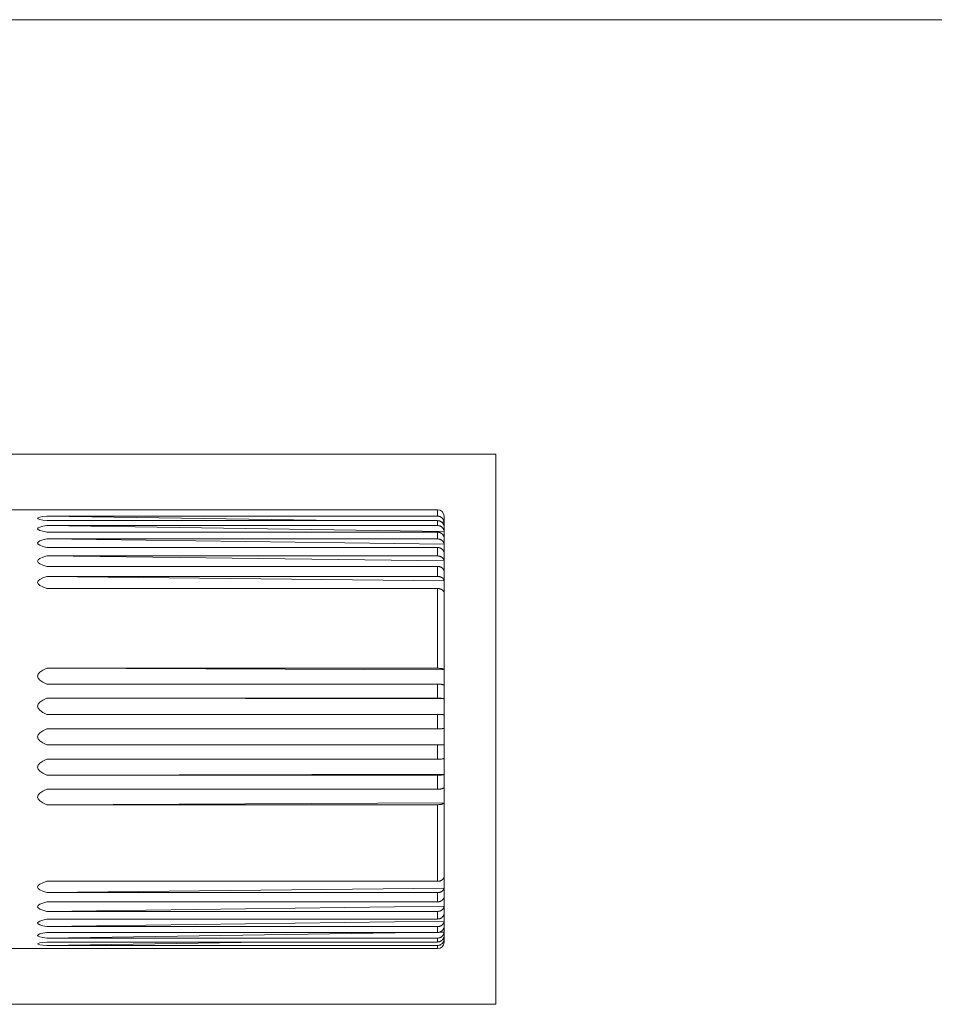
# Model space of a CAD drawing. Header units: millimetres. Extents: x 4 to 836, y 5 to 589.
# Tile 75 of 95: x 516 to 629, y 468 to 589. Entities that reach past the tile are written whole.
import ezdxf

# ---------------------------------------------------------------- set-up
doc = ezdxf.new("R2010")
doc.units = ezdxf.units.MM
doc.layers.add('1', color=7, linetype='Continuous', true_color=0xffffff)
doc.layers.add('256', color=7, linetype='Continuous', true_color=0xffffff)

msp = doc.modelspace()

# ---------------------------------------------------------------- linework, layer by layer
at = {"layer": '1', "color": 251, "linetype": 'Continuous', "lineweight": 18}
for p, q in [((574.912, 535.552), (453.895, 535.552)), ((574.912, 535.552), (574.912, 467.857)), ((453.895, 467.857), (574.912, 467.857))]:
    msp.add_line(p, q, dxfattribs=at)
at = {"layer": '1', "color": 27, "linetype": 'Continuous', "lineweight": 18}
for p, q in [((567.762, 528.704), (510.262, 528.704)), ((555.563, 527.365), (519.719, 527.916)), ((519.719, 527.916), (567.762, 527.916)), ((519.719, 527.365), (567.762, 527.365)), ((568.561, 527.165), (568.277, 527.169)), ((568.562, 527.904), (568.562, 526.889)), ((568.561, 526.046), (519.719, 526.76)), ((519.719, 526.76), (567.762, 526.76)), ((519.719, 525.946), (567.762, 525.946)), ((568.562, 526.889), (568.562, 525.639)), ((568.561, 524.453), (519.719, 525.116)), ((519.719, 525.116), (567.762, 525.116)), ((568.562, 525.639), (568.562, 523.923)), ((519.719, 524.056), (567.762, 524.056)), ((568.562, 523.923), (568.562, 521.775)), ((568.561, 522.417), (519.719, 523.016)), ((519.719, 523.016), (567.762, 523.016)), ((519.719, 521.731), (567.762, 521.731)), ((568.562, 521.775), (568.562, 519.236)), ((568.561, 519.979), (519.719, 520.502)), ((519.719, 520.502), (567.762, 520.502)), ((519.719, 519.015), (567.762, 519.015)), ((568.562, 519.236), (568.562, 508.043)), ((568.561, 509.013), (519.719, 509.202)), ((519.719, 509.202), (567.762, 509.202)), ((568.562, 508.043), (568.562, 504.443)), ((519.719, 507.261), (567.762, 507.261)), ((568.561, 505.438), (519.719, 505.519)), ((519.719, 505.519), (567.762, 505.519)), ((568.562, 504.443), (568.562, 500.79)), ((519.719, 503.53), (567.762, 503.53)), ((519.719, 501.762), (567.762, 501.762)), ((568.562, 500.79), (568.562, 497.155)), ((568.561, 499.791), (519.719, 499.763)), ((519.719, 499.763), (567.762, 499.763)), ((519.719, 498.004), (567.762, 498.004)), ((568.562, 497.155), (568.562, 493.608)), ((568.561, 496.17), (519.719, 496.034)), ((519.719, 496.034), (567.762, 496.034)), ((519.719, 494.318), (567.762, 494.318)), ((568.562, 493.608), (568.562, 482.858)), ((568.561, 492.657), (519.719, 492.416)), ((519.719, 492.416), (567.762, 492.416)), ((519.719, 482.99), (567.762, 482.99)), ((568.561, 482.163), (519.719, 481.601)), ((568.562, 482.858), (568.562, 480.508)), ((519.719, 481.601), (567.762, 481.601)), ((519.719, 480.464), (567.762, 480.464)), ((568.561, 479.92), (519.719, 479.288)), ((568.562, 480.508), (568.562, 478.571)), ((519.719, 479.288), (567.762, 479.288)), ((568.562, 478.571), (568.562, 477.084)), ((519.719, 478.351), (567.762, 478.351)), ((568.561, 478.102), (519.719, 477.412)), ((519.719, 477.412), (567.762, 477.412)), ((565.215, 476.692), (519.719, 476.008)), ((519.719, 476.692), (567.762, 476.692)), ((568.561, 476.742), (567.994, 476.734)), ((568.562, 477.084), (568.562, 476.077)), ((519.719, 476.008), (567.762, 476.008)), ((546.289, 475.52), (519.719, 475.105)), ((519.719, 475.52), (567.762, 475.52)), ((519.719, 475.105), (567.762, 475.105)), ((568.561, 475.869), (568.414, 475.867)), ((568.562, 475.504), (568.562, 476.077)), ((510.262, 474.704), (567.762, 474.704))]:
    msp.add_line(p, q, dxfattribs=at)
at = {"layer": '1', "color": 27, "linetype": 'Continuous', "lineweight": 13}
for p, q in [((567.762, 527.916), (567.762, 528.704)), ((567.762, 526.76), (567.762, 527.365)), ((567.762, 525.116), (567.762, 525.946)), ((567.762, 523.016), (567.762, 524.056)), ((567.762, 520.502), (567.762, 521.731)), ((567.762, 509.202), (567.762, 519.015)), ((567.762, 505.519), (567.762, 507.261)), ((567.762, 501.762), (567.762, 503.53)), ((567.762, 498.004), (567.762, 499.763)), ((567.762, 494.318), (567.762, 496.034)), ((567.762, 482.99), (567.762, 492.416)), ((567.762, 480.464), (567.762, 481.601)), ((567.762, 478.351), (567.762, 479.288)), ((567.762, 476.692), (567.762, 477.412)), ((567.762, 475.52), (567.762, 476.008)), ((567.762, 475.105), (567.762, 474.704))]:
    msp.add_line(p, q, dxfattribs=at)
at = {"layer": '1', "color": 27, "linetype": 'Continuous', "lineweight": 18}
for centre, start, end in [((567.762, 527.904), 0, 90), ((567.762, 475.504), 270, 0)]:
    msp.add_arc(centre, 0.8, start, end, dxfattribs=at)
for major_axis, ratio, start_param, end_param in [((1687.5, -25.955), 0.004409, 3.104615, 3.178706), ((1687.5, -24.667), 0.006506, 3.1046423, 3.1787333), ((1687.5, -22.899), 0.008477, 3.1046622, 3.1787532), ((1687.5, -20.685), 0.010283, 3.1046732, 3.1787642), ((1687.5, -18.069), 0.011889, 3.1046744, 3.1787655), ((1687.5, -6.533), 0.015524, 3.1046072, 3.1786983), ((1687.5, -2.823), 0.015912, 3.1045738, 3.1786648), ((1687.5, 0.943), 0.01599, 3.1045382, 3.1786292), ((1687.5, 4.69), 0.015757, 3.1045034, 3.1785944), ((1687.5, 8.345), 0.015217, 3.1044719, 3.1785629), ((1687.5, 19.425), 0.011113, 3.1044192, 3.1785102), ((1687.5, 21.845), 0.009403, 3.1044254, 3.1785164), ((1687.5, 23.841), 0.00751, 3.104441, 3.1785321), ((1687.5, 25.372), 0.005471, 3.1044649, 3.1785559), ((1687.5, 26.41), 0.003326, 3.1044951, 3.1785861)]:
    msp.add_ellipse((2206.062, 501.704), major_axis=major_axis, ratio=ratio, start_param=start_param, end_param=end_param, dxfattribs=at)
for points, knots in [([(568.561, 527.165), (568.56, 527.215), (568.554, 527.264), (568.537, 527.336), (568.531, 527.36), (568.515, 527.407), (568.506, 527.431), (568.475, 527.499), (568.45, 527.542), (568.406, 527.603), (568.39, 527.623), (568.357, 527.662), (568.339, 527.68), (568.284, 527.732), (568.244, 527.763), (568.179, 527.803), (568.157, 527.816), (568.111, 527.839), (568.065, 527.86), (568.016, 527.877), (567.967, 527.891), (567.942, 527.897), (567.865, 527.911), (567.814, 527.916), (567.762, 527.916)], [0, 0, 0, 0, 0.125, 0.125, 0.1875, 0.1875, 0.25, 0.25, 0.375, 0.375, 0.4375, 0.4375, 0.5, 0.5, 0.625, 0.625, 0.6875, 0.6875, 0.75, 0.8125, 0.8125, 0.875, 0.875, 1, 1, 1, 1]), ([(568.561, 526.614), (568.56, 526.664), (568.554, 526.713), (568.537, 526.785), (568.531, 526.809), (568.515, 526.856), (568.506, 526.88), (568.475, 526.948), (568.45, 526.991), (568.406, 527.052), (568.39, 527.072), (568.357, 527.11), (568.339, 527.128), (568.284, 527.18), (568.244, 527.211), (568.179, 527.252), (568.157, 527.265), (568.111, 527.288), (568.065, 527.309), (568.016, 527.325), (567.967, 527.34), (567.942, 527.346), (567.865, 527.36), (567.814, 527.365), (567.762, 527.365)], [0, 0, 0, 0, 0.125, 0.125, 0.1875, 0.1875, 0.25, 0.25, 0.375, 0.375, 0.4375, 0.4375, 0.5, 0.5, 0.625, 0.625, 0.6875, 0.6875, 0.75, 0.8125, 0.8125, 0.875, 0.875, 1, 1, 1, 1]), ([(568.561, 526.046), (568.56, 526.093), (568.554, 526.14), (568.537, 526.209), (568.531, 526.231), (568.515, 526.276), (568.506, 526.299), (568.475, 526.364), (568.45, 526.405), (568.406, 526.463), (568.39, 526.481), (568.357, 526.518), (568.339, 526.535), (568.284, 526.584), (568.244, 526.614), (568.179, 526.653), (568.157, 526.665), (568.111, 526.687), (568.065, 526.707), (568.016, 526.722), (567.967, 526.736), (567.942, 526.742), (567.865, 526.755), (567.814, 526.76), (567.762, 526.76)], [0, 0, 0, 0, 0.125, 0.125, 0.1875, 0.1875, 0.25, 0.25, 0.375, 0.375, 0.4375, 0.4375, 0.5, 0.5, 0.625, 0.625, 0.6875, 0.6875, 0.75, 0.8125, 0.8125, 0.875, 0.875, 1, 1, 1, 1]), ([(568.561, 525.233), (568.56, 525.28), (568.554, 525.327), (568.537, 525.395), (568.531, 525.418), (568.515, 525.463), (568.506, 525.485), (568.475, 525.55), (568.45, 525.591), (568.406, 525.649), (568.39, 525.668), (568.357, 525.704), (568.339, 525.722), (568.284, 525.771), (568.244, 525.8), (568.179, 525.839), (568.157, 525.851), (568.111, 525.873), (568.065, 525.893), (568.016, 525.909), (567.967, 525.922), (567.942, 525.928), (567.865, 525.942), (567.814, 525.946), (567.762, 525.946)], [0, 0, 0, 0, 0.125, 0.125, 0.1875, 0.1875, 0.25, 0.25, 0.375, 0.375, 0.4375, 0.4375, 0.5, 0.5, 0.625, 0.625, 0.6875, 0.6875, 0.75, 0.8125, 0.8125, 0.875, 0.875, 1, 1, 1, 1]), ([(568.561, 524.453), (568.56, 524.497), (568.554, 524.54), (568.537, 524.604), (568.531, 524.625), (568.515, 524.667), (568.506, 524.688), (568.475, 524.748), (568.45, 524.786), (568.406, 524.84), (568.39, 524.857), (568.357, 524.891), (568.339, 524.907), (568.284, 524.953), (568.244, 524.98), (568.179, 525.016), (568.157, 525.028), (568.111, 525.048), (568.065, 525.066), (568.016, 525.081), (567.967, 525.093), (567.942, 525.099), (567.865, 525.112), (567.814, 525.116), (567.762, 525.116)], [0, 0, 0, 0, 0.125, 0.125, 0.1875, 0.1875, 0.25, 0.25, 0.375, 0.375, 0.4375, 0.4375, 0.5, 0.5, 0.625, 0.625, 0.6875, 0.6875, 0.75, 0.8125, 0.8125, 0.875, 0.875, 1, 1, 1, 1]), ([(568.561, 523.393), (568.56, 523.437), (568.554, 523.481), (568.537, 523.544), (568.531, 523.565), (568.515, 523.607), (568.506, 523.628), (568.475, 523.688), (568.45, 523.726), (568.406, 523.78), (568.39, 523.798), (568.357, 523.831), (568.339, 523.847), (568.284, 523.893), (568.244, 523.92), (568.179, 523.957), (568.157, 523.968), (568.111, 523.988), (568.065, 524.007), (568.016, 524.021), (567.967, 524.034), (567.942, 524.039), (567.865, 524.052), (567.814, 524.056), (567.762, 524.056)], [0, 0, 0, 0, 0.125, 0.125, 0.1875, 0.1875, 0.25, 0.25, 0.375, 0.375, 0.4375, 0.4375, 0.5, 0.5, 0.625, 0.625, 0.6875, 0.6875, 0.75, 0.8125, 0.8125, 0.875, 0.875, 1, 1, 1, 1]), ([(568.561, 522.417), (568.56, 522.457), (568.554, 522.496), (568.537, 522.554), (568.531, 522.573), (568.515, 522.611), (568.506, 522.629), (568.475, 522.684), (568.45, 522.718), (568.406, 522.767), (568.39, 522.783), (568.357, 522.813), (568.339, 522.828), (568.284, 522.869), (568.244, 522.894), (568.179, 522.926), (568.157, 522.936), (568.111, 522.955), (568.065, 522.972), (568.016, 522.985), (567.967, 522.996), (567.942, 523.001), (567.865, 523.012), (567.814, 523.016), (567.762, 523.016)], [0, 0, 0, 0, 0.125, 0.125, 0.1875, 0.1875, 0.25, 0.25, 0.375, 0.375, 0.4375, 0.4375, 0.5, 0.5, 0.625, 0.625, 0.6875, 0.6875, 0.75, 0.8125, 0.8125, 0.875, 0.875, 1, 1, 1, 1]), ([(568.561, 521.132), (568.56, 521.172), (568.554, 521.211), (568.537, 521.268), (568.531, 521.287), (568.515, 521.325), (568.506, 521.344), (568.475, 521.398), (568.45, 521.433), (568.406, 521.481), (568.39, 521.497), (568.357, 521.528), (568.339, 521.542), (568.284, 521.583), (568.244, 521.608), (568.179, 521.641), (568.157, 521.651), (568.111, 521.669), (568.065, 521.686), (568.016, 521.699), (567.967, 521.71), (567.942, 521.715), (567.865, 521.727), (567.814, 521.731), (567.762, 521.731)], [0, 0, 0, 0, 0.125, 0.125, 0.1875, 0.1875, 0.25, 0.25, 0.375, 0.375, 0.4375, 0.4375, 0.5, 0.5, 0.625, 0.625, 0.6875, 0.6875, 0.75, 0.8125, 0.8125, 0.875, 0.875, 1, 1, 1, 1]), ([(568.561, 519.979), (568.56, 520.013), (568.554, 520.048), (568.537, 520.098), (568.531, 520.115), (568.515, 520.147), (568.506, 520.164), (568.475, 520.211), (568.45, 520.241), (568.406, 520.284), (568.39, 520.298), (568.357, 520.324), (568.339, 520.337), (568.284, 520.373), (568.244, 520.395), (568.179, 520.423), (568.157, 520.432), (568.111, 520.448), (568.065, 520.463), (568.016, 520.474), (567.967, 520.484), (567.942, 520.488), (567.865, 520.498), (567.814, 520.502), (567.762, 520.502)], [0, 0, 0, 0, 0.125, 0.125, 0.1875, 0.1875, 0.25, 0.25, 0.375, 0.375, 0.4375, 0.4375, 0.5, 0.5, 0.625, 0.625, 0.6875, 0.6875, 0.75, 0.8125, 0.8125, 0.875, 0.875, 1, 1, 1, 1]), ([(568.561, 518.492), (568.56, 518.527), (568.554, 518.561), (568.537, 518.612), (568.531, 518.628), (568.515, 518.661), (568.506, 518.678), (568.475, 518.725), (568.45, 518.755), (568.406, 518.798), (568.39, 518.811), (568.357, 518.838), (568.339, 518.851), (568.284, 518.887), (568.244, 518.908), (568.179, 518.937), (568.157, 518.946), (568.111, 518.962), (568.065, 518.976), (568.016, 518.988), (567.967, 518.998), (567.942, 519.002), (567.865, 519.012), (567.814, 519.015), (567.762, 519.015)], [0, 0, 0, 0, 0.125, 0.125, 0.1875, 0.1875, 0.25, 0.25, 0.375, 0.375, 0.4375, 0.4375, 0.5, 0.5, 0.625, 0.625, 0.6875, 0.6875, 0.75, 0.8125, 0.8125, 0.875, 0.875, 1, 1, 1, 1]), ([(568.561, 509.013), (568.561, 509.019), (568.559, 509.026), (568.553, 509.038), (568.548, 509.044), (568.532, 509.062), (568.516, 509.074), (568.485, 509.091), (568.473, 509.097), (568.448, 509.108), (568.435, 509.113), (568.391, 509.129), (568.358, 509.138), (568.302, 509.151), (568.283, 509.155), (568.242, 509.163), (568.201, 509.171), (568.157, 509.177), (568.111, 509.183), (568.088, 509.185), (568.015, 509.192), (567.966, 509.196), (567.891, 509.2), (567.865, 509.201), (567.814, 509.202), (567.787, 509.202), (567.762, 509.202)], [0, 0, 0, 0, 0.0625, 0.0625, 0.125, 0.125, 0.25, 0.25, 0.3125, 0.3125, 0.375, 0.375, 0.5, 0.5, 0.5625, 0.5625, 0.625, 0.6875, 0.6875, 0.75, 0.75, 0.875, 0.875, 0.9375, 0.9375, 1, 1, 1, 1]), ([(568.561, 507.072), (568.561, 507.079), (568.559, 507.085), (568.553, 507.097), (568.548, 507.104), (568.532, 507.122), (568.516, 507.134), (568.485, 507.151), (568.473, 507.156), (568.448, 507.167), (568.435, 507.173), (568.391, 507.188), (568.358, 507.198), (568.302, 507.211), (568.283, 507.215), (568.242, 507.223), (568.201, 507.23), (568.157, 507.236), (568.111, 507.242), (568.088, 507.245), (568.015, 507.252), (567.966, 507.255), (567.891, 507.259), (567.865, 507.26), (567.814, 507.261), (567.787, 507.261), (567.762, 507.261)], [0, 0, 0, 0, 0.0625, 0.0625, 0.125, 0.125, 0.25, 0.25, 0.3125, 0.3125, 0.375, 0.375, 0.5, 0.5, 0.5625, 0.5625, 0.625, 0.6875, 0.6875, 0.75, 0.75, 0.875, 0.875, 0.9375, 0.9375, 1, 1, 1, 1]), ([(568.561, 505.438), (568.56, 505.443), (568.554, 505.448), (568.537, 505.456), (568.531, 505.459), (568.515, 505.464), (568.506, 505.466), (568.475, 505.474), (568.45, 505.479), (568.406, 505.485), (568.39, 505.487), (568.357, 505.492), (568.339, 505.493), (568.284, 505.499), (568.244, 505.502), (568.179, 505.507), (568.157, 505.508), (568.111, 505.511), (568.065, 505.513), (568.016, 505.515), (567.967, 505.516), (567.942, 505.517), (567.865, 505.519), (567.814, 505.519), (567.762, 505.519)], [0, 0, 0, 0, 0.125, 0.125, 0.1875, 0.1875, 0.25, 0.25, 0.375, 0.375, 0.4375, 0.4375, 0.5, 0.5, 0.625, 0.625, 0.6875, 0.6875, 0.75, 0.8125, 0.8125, 0.875, 0.875, 1, 1, 1, 1]), ([(568.561, 503.448), (568.56, 503.454), (568.554, 503.459), (568.537, 503.467), (568.531, 503.47), (568.515, 503.475), (568.506, 503.477), (568.475, 503.485), (568.45, 503.49), (568.406, 503.496), (568.39, 503.498), (568.357, 503.502), (568.339, 503.504), (568.284, 503.51), (568.244, 503.513), (568.179, 503.518), (568.157, 503.519), (568.111, 503.522), (568.065, 503.524), (568.016, 503.526), (567.967, 503.527), (567.942, 503.528), (567.865, 503.53), (567.814, 503.53), (567.762, 503.53)], [0, 0, 0, 0, 0.125, 0.125, 0.1875, 0.1875, 0.25, 0.25, 0.375, 0.375, 0.4375, 0.4375, 0.5, 0.5, 0.625, 0.625, 0.6875, 0.6875, 0.75, 0.8125, 0.8125, 0.875, 0.875, 1, 1, 1, 1]), ([(568.561, 501.789), (568.56, 501.788), (568.554, 501.786), (568.537, 501.783), (568.531, 501.782), (568.515, 501.781), (568.506, 501.78), (568.475, 501.777), (568.45, 501.776), (568.406, 501.773), (568.39, 501.773), (568.357, 501.771), (568.339, 501.771), (568.284, 501.769), (568.244, 501.768), (568.179, 501.766), (568.157, 501.766), (568.111, 501.765), (568.065, 501.764), (568.016, 501.764), (567.967, 501.763), (567.942, 501.763), (567.865, 501.762), (567.814, 501.762), (567.762, 501.762)], [0, 0, 0, 0, 0.125, 0.125, 0.1875, 0.1875, 0.25, 0.25, 0.375, 0.375, 0.4375, 0.4375, 0.5, 0.5, 0.625, 0.625, 0.6875, 0.6875, 0.75, 0.8125, 0.8125, 0.875, 0.875, 1, 1, 1, 1]), ([(568.561, 499.791), (568.56, 499.789), (568.554, 499.787), (568.537, 499.784), (568.531, 499.784), (568.515, 499.782), (568.506, 499.781), (568.475, 499.778), (568.45, 499.777), (568.406, 499.775), (568.39, 499.774), (568.357, 499.773), (568.339, 499.772), (568.284, 499.77), (568.244, 499.769), (568.179, 499.767), (568.157, 499.767), (568.111, 499.766), (568.065, 499.765), (568.016, 499.765), (567.967, 499.764), (567.942, 499.764), (567.865, 499.763), (567.814, 499.763), (567.762, 499.763)], [0, 0, 0, 0, 0.125, 0.125, 0.1875, 0.1875, 0.25, 0.25, 0.375, 0.375, 0.4375, 0.4375, 0.5, 0.5, 0.625, 0.625, 0.6875, 0.6875, 0.75, 0.8125, 0.8125, 0.875, 0.875, 1, 1, 1, 1]), ([(568.561, 498.14), (568.56, 498.131), (568.554, 498.122), (568.537, 498.109), (568.531, 498.104), (568.515, 498.096), (568.506, 498.092), (568.475, 498.079), (568.45, 498.071), (568.406, 498.06), (568.39, 498.057), (568.357, 498.05), (568.339, 498.047), (568.284, 498.037), (568.244, 498.032), (568.179, 498.024), (568.157, 498.022), (568.111, 498.018), (568.065, 498.014), (568.016, 498.011), (567.967, 498.008), (567.942, 498.007), (567.865, 498.005), (567.814, 498.004), (567.762, 498.004)], [0, 0, 0, 0, 0.125, 0.125, 0.1875, 0.1875, 0.25, 0.25, 0.375, 0.375, 0.4375, 0.4375, 0.5, 0.5, 0.625, 0.625, 0.6875, 0.6875, 0.75, 0.8125, 0.8125, 0.875, 0.875, 1, 1, 1, 1]), ([(568.561, 496.17), (568.56, 496.161), (568.554, 496.152), (568.537, 496.139), (568.531, 496.135), (568.515, 496.126), (568.506, 496.122), (568.475, 496.11), (568.45, 496.102), (568.406, 496.091), (568.39, 496.087), (568.357, 496.08), (568.339, 496.077), (568.284, 496.068), (568.244, 496.062), (568.179, 496.055), (568.157, 496.052), (568.111, 496.048), (568.065, 496.044), (568.016, 496.041), (567.967, 496.039), (567.942, 496.038), (567.865, 496.035), (567.814, 496.034), (567.762, 496.034)], [0, 0, 0, 0, 0.125, 0.125, 0.1875, 0.1875, 0.25, 0.25, 0.375, 0.375, 0.4375, 0.4375, 0.5, 0.5, 0.625, 0.625, 0.6875, 0.6875, 0.75, 0.8125, 0.8125, 0.875, 0.875, 1, 1, 1, 1]), ([(568.561, 494.559), (568.56, 494.543), (568.554, 494.527), (568.537, 494.504), (568.531, 494.496), (568.515, 494.481), (568.506, 494.474), (568.475, 494.452), (568.45, 494.438), (568.406, 494.418), (568.39, 494.412), (568.357, 494.4), (568.339, 494.394), (568.284, 494.377), (568.244, 494.367), (568.179, 494.354), (568.157, 494.35), (568.111, 494.342), (568.065, 494.336), (568.016, 494.33), (567.967, 494.326), (567.942, 494.324), (567.865, 494.319), (567.814, 494.318), (567.762, 494.318)], [0, 0, 0, 0, 0.125, 0.125, 0.1875, 0.1875, 0.25, 0.25, 0.375, 0.375, 0.4375, 0.4375, 0.5, 0.5, 0.625, 0.625, 0.6875, 0.6875, 0.75, 0.8125, 0.8125, 0.875, 0.875, 1, 1, 1, 1]), ([(568.561, 492.657), (568.56, 492.641), (568.554, 492.625), (568.537, 492.602), (568.531, 492.594), (568.515, 492.579), (568.506, 492.572), (568.475, 492.55), (568.45, 492.536), (568.406, 492.516), (568.39, 492.51), (568.357, 492.497), (568.339, 492.492), (568.284, 492.475), (568.244, 492.465), (568.179, 492.452), (568.157, 492.448), (568.111, 492.44), (568.065, 492.434), (568.016, 492.428), (567.967, 492.424), (567.942, 492.422), (567.865, 492.417), (567.814, 492.416), (567.762, 492.416)], [0, 0, 0, 0, 0.125, 0.125, 0.1875, 0.1875, 0.25, 0.25, 0.375, 0.375, 0.4375, 0.4375, 0.5, 0.5, 0.625, 0.625, 0.6875, 0.6875, 0.75, 0.8125, 0.8125, 0.875, 0.875, 1, 1, 1, 1]), ([(568.561, 483.552), (568.56, 483.515), (568.554, 483.478), (568.537, 483.424), (568.531, 483.406), (568.515, 483.371), (568.506, 483.353), (568.475, 483.302), (568.45, 483.27), (568.406, 483.224), (568.39, 483.209), (568.357, 483.181), (568.339, 483.167), (568.284, 483.128), (568.244, 483.105), (568.179, 483.075), (568.157, 483.065), (568.111, 483.048), (568.065, 483.032), (568.016, 483.02), (567.967, 483.009), (567.942, 483.005), (567.865, 482.994), (567.814, 482.99), (567.762, 482.99)], [0, 0, 0, 0, 0.125, 0.125, 0.1875, 0.1875, 0.25, 0.25, 0.375, 0.375, 0.4375, 0.4375, 0.5, 0.5, 0.625, 0.625, 0.6875, 0.6875, 0.75, 0.8125, 0.8125, 0.875, 0.875, 1, 1, 1, 1]), ([(568.561, 482.163), (568.56, 482.126), (568.554, 482.089), (568.537, 482.035), (568.531, 482.017), (568.515, 481.982), (568.506, 481.964), (568.475, 481.913), (568.45, 481.881), (568.406, 481.835), (568.39, 481.82), (568.357, 481.791), (568.339, 481.778), (568.284, 481.739), (568.244, 481.716), (568.179, 481.685), (568.157, 481.676), (568.111, 481.658), (568.065, 481.643), (568.016, 481.63), (567.967, 481.62), (567.942, 481.615), (567.865, 481.604), (567.814, 481.601), (567.762, 481.601)], [0, 0, 0, 0, 0.125, 0.125, 0.1875, 0.1875, 0.25, 0.25, 0.375, 0.375, 0.4375, 0.4375, 0.5, 0.5, 0.625, 0.625, 0.6875, 0.6875, 0.75, 0.8125, 0.8125, 0.875, 0.875, 1, 1, 1, 1]), ([(568.561, 481.096), (568.56, 481.054), (568.554, 481.013), (568.537, 480.952), (568.531, 480.932), (568.515, 480.892), (568.506, 480.872), (568.475, 480.815), (568.45, 480.778), (568.406, 480.727), (568.39, 480.71), (568.357, 480.678), (568.339, 480.663), (568.284, 480.619), (568.244, 480.593), (568.179, 480.559), (568.157, 480.548), (568.111, 480.528), (568.065, 480.511), (568.016, 480.497), (567.967, 480.485), (567.942, 480.48), (567.865, 480.468), (567.814, 480.464), (567.762, 480.464)], [0, 0, 0, 0, 0.125, 0.125, 0.1875, 0.1875, 0.25, 0.25, 0.375, 0.375, 0.4375, 0.4375, 0.5, 0.5, 0.625, 0.625, 0.6875, 0.6875, 0.75, 0.8125, 0.8125, 0.875, 0.875, 1, 1, 1, 1]), ([(568.561, 479.92), (568.56, 479.878), (568.554, 479.837), (568.537, 479.776), (568.531, 479.756), (568.515, 479.716), (568.506, 479.696), (568.475, 479.639), (568.45, 479.603), (568.406, 479.551), (568.39, 479.535), (568.357, 479.502), (568.339, 479.487), (568.284, 479.444), (568.244, 479.417), (568.179, 479.383), (568.157, 479.372), (568.111, 479.353), (568.065, 479.335), (568.016, 479.321), (567.967, 479.309), (567.942, 479.304), (567.865, 479.292), (567.814, 479.288), (567.762, 479.288)], [0, 0, 0, 0, 0.125, 0.125, 0.1875, 0.1875, 0.25, 0.25, 0.375, 0.375, 0.4375, 0.4375, 0.5, 0.5, 0.625, 0.625, 0.6875, 0.6875, 0.75, 0.8125, 0.8125, 0.875, 0.875, 1, 1, 1, 1]), ([(568.561, 479.041), (568.56, 478.995), (568.554, 478.95), (568.537, 478.883), (568.531, 478.861), (568.515, 478.818), (568.506, 478.796), (568.475, 478.734), (568.45, 478.694), (568.406, 478.638), (568.39, 478.62), (568.357, 478.585), (568.339, 478.568), (568.284, 478.52), (568.244, 478.492), (568.179, 478.454), (568.157, 478.442), (568.111, 478.421), (568.065, 478.402), (568.016, 478.387), (567.967, 478.374), (567.942, 478.368), (567.865, 478.355), (567.814, 478.351), (567.762, 478.351)], [0, 0, 0, 0, 0.125, 0.125, 0.1875, 0.1875, 0.25, 0.25, 0.375, 0.375, 0.4375, 0.4375, 0.5, 0.5, 0.625, 0.625, 0.6875, 0.6875, 0.75, 0.8125, 0.8125, 0.875, 0.875, 1, 1, 1, 1]), ([(568.561, 478.102), (568.56, 478.056), (568.554, 478.011), (568.537, 477.944), (568.531, 477.922), (568.515, 477.879), (568.506, 477.857), (568.475, 477.795), (568.45, 477.755), (568.406, 477.699), (568.39, 477.681), (568.357, 477.646), (568.339, 477.629), (568.284, 477.581), (568.244, 477.553), (568.179, 477.515), (568.157, 477.503), (568.111, 477.482), (568.065, 477.463), (568.016, 477.448), (567.967, 477.435), (567.942, 477.429), (567.865, 477.416), (567.814, 477.412), (567.762, 477.412)], [0, 0, 0, 0, 0.125, 0.125, 0.1875, 0.1875, 0.25, 0.25, 0.375, 0.375, 0.4375, 0.4375, 0.5, 0.5, 0.625, 0.625, 0.6875, 0.6875, 0.75, 0.8125, 0.8125, 0.875, 0.875, 1, 1, 1, 1]), ([(568.561, 477.426), (568.56, 477.378), (568.554, 477.33), (568.537, 477.259), (568.531, 477.236), (568.515, 477.189), (568.506, 477.166), (568.475, 477.1), (568.45, 477.058), (568.406, 476.998), (568.39, 476.978), (568.357, 476.941), (568.339, 476.923), (568.284, 476.873), (568.244, 476.842), (568.179, 476.802), (568.157, 476.79), (568.111, 476.767), (568.065, 476.747), (568.016, 476.731), (567.967, 476.717), (567.942, 476.711), (567.865, 476.697), (567.814, 476.692), (567.762, 476.692)], [0, 0, 0, 0, 0.125, 0.125, 0.1875, 0.1875, 0.25, 0.25, 0.375, 0.375, 0.4375, 0.4375, 0.5, 0.5, 0.625, 0.625, 0.6875, 0.6875, 0.75, 0.8125, 0.8125, 0.875, 0.875, 1, 1, 1, 1]), ([(568.561, 476.742), (568.56, 476.694), (568.554, 476.646), (568.537, 476.575), (568.531, 476.552), (568.515, 476.505), (568.506, 476.482), (568.475, 476.416), (568.45, 476.374), (568.406, 476.314), (568.39, 476.294), (568.357, 476.257), (568.339, 476.239), (568.284, 476.189), (568.244, 476.158), (568.179, 476.118), (568.157, 476.106), (568.111, 476.083), (568.065, 476.063), (568.016, 476.047), (567.967, 476.033), (567.942, 476.027), (567.865, 476.013), (567.814, 476.008), (567.762, 476.008)], [0, 0, 0, 0, 0.125, 0.125, 0.1875, 0.1875, 0.25, 0.25, 0.375, 0.375, 0.4375, 0.4375, 0.5, 0.5, 0.625, 0.625, 0.6875, 0.6875, 0.75, 0.8125, 0.8125, 0.875, 0.875, 1, 1, 1, 1]), ([(568.561, 476.285), (568.56, 476.234), (568.554, 476.184), (568.537, 476.11), (568.531, 476.086), (568.515, 476.038), (568.506, 476.014), (568.475, 475.945), (568.45, 475.901), (568.406, 475.839), (568.39, 475.818), (568.357, 475.78), (568.339, 475.761), (568.284, 475.708), (568.244, 475.677), (568.179, 475.635), (568.157, 475.622), (568.111, 475.599), (568.065, 475.577), (568.016, 475.561), (567.967, 475.546), (567.942, 475.54), (567.865, 475.525), (567.814, 475.52), (567.762, 475.52)], [0, 0, 0, 0, 0.125, 0.125, 0.1875, 0.1875, 0.25, 0.25, 0.375, 0.375, 0.4375, 0.4375, 0.5, 0.5, 0.625, 0.625, 0.6875, 0.6875, 0.75, 0.8125, 0.8125, 0.875, 0.875, 1, 1, 1, 1]), ([(568.561, 475.869), (568.56, 475.818), (568.554, 475.768), (568.537, 475.695), (568.531, 475.67), (568.515, 475.622), (568.506, 475.598), (568.475, 475.529), (568.45, 475.485), (568.406, 475.423), (568.39, 475.403), (568.357, 475.364), (568.339, 475.345), (568.284, 475.292), (568.244, 475.261), (568.179, 475.219), (568.157, 475.206), (568.111, 475.183), (568.065, 475.162), (568.016, 475.145), (567.967, 475.13), (567.942, 475.124), (567.865, 475.109), (567.814, 475.105), (567.762, 475.105)], [0, 0, 0, 0, 0.125, 0.125, 0.1875, 0.1875, 0.25, 0.25, 0.375, 0.375, 0.4375, 0.4375, 0.5, 0.5, 0.625, 0.625, 0.6875, 0.6875, 0.75, 0.8125, 0.8125, 0.875, 0.875, 1, 1, 1, 1])]:
    msp.add_open_spline(points, degree=3, knots=knots, dxfattribs=at)
for points in [[(568.561, 527.165), (568.562, 527.073), (568.562, 526.981), (568.562, 526.889)], [(568.562, 526.889), (568.562, 526.798), (568.562, 526.706), (568.561, 526.614)], [(568.561, 526.046), (568.562, 525.91), (568.562, 525.775), (568.562, 525.639)], [(568.562, 525.639), (568.562, 525.504), (568.562, 525.368), (568.561, 525.233)], [(568.561, 524.453), (568.562, 524.276), (568.562, 524.1), (568.562, 523.923)], [(568.562, 523.923), (568.562, 523.747), (568.562, 523.57), (568.561, 523.393)], [(568.561, 522.417), (568.562, 522.203), (568.562, 521.989), (568.562, 521.775)], [(568.562, 521.775), (568.562, 521.56), (568.562, 521.346), (568.561, 521.132)], [(568.561, 519.979), (568.562, 519.731), (568.562, 519.483), (568.562, 519.236)], [(568.562, 519.236), (568.562, 518.988), (568.562, 518.74), (568.561, 518.492)], [(568.561, 509.013), (568.562, 508.69), (568.562, 508.366), (568.562, 508.043)], [(568.562, 508.043), (568.562, 507.719), (568.562, 507.396), (568.561, 507.072)], [(568.561, 505.438), (568.562, 505.106), (568.562, 504.774), (568.562, 504.443)], [(568.562, 504.443), (568.562, 504.111), (568.562, 503.78), (568.561, 503.448)], [(568.561, 501.789), (568.562, 501.456), (568.562, 501.123), (568.562, 500.79)], [(568.562, 500.79), (568.562, 500.457), (568.562, 500.124), (568.561, 499.791)], [(568.561, 498.14), (568.562, 497.811), (568.562, 497.483), (568.562, 497.155)], [(568.562, 497.155), (568.562, 496.826), (568.562, 496.498), (568.561, 496.17)], [(568.561, 494.559), (568.562, 494.242), (568.562, 493.925), (568.562, 493.608)], [(568.562, 493.608), (568.562, 493.291), (568.562, 492.974), (568.561, 492.657)], [(568.561, 483.552), (568.562, 483.321), (568.562, 483.089), (568.562, 482.858)], [(568.562, 482.858), (568.562, 482.626), (568.562, 482.395), (568.561, 482.163)], [(568.561, 481.096), (568.562, 480.9), (568.562, 480.704), (568.562, 480.508)], [(568.562, 480.508), (568.562, 480.312), (568.562, 480.116), (568.561, 479.92)], [(568.561, 479.041), (568.562, 478.884), (568.562, 478.728), (568.562, 478.571)], [(568.562, 478.571), (568.562, 478.415), (568.562, 478.258), (568.561, 478.102)], [(568.561, 477.426), (568.562, 477.312), (568.562, 477.198), (568.562, 477.084)], [(568.562, 477.084), (568.562, 476.97), (568.562, 476.856), (568.561, 476.742)], [(568.561, 476.285), (568.562, 476.215), (568.562, 476.146), (568.562, 476.077)], [(568.562, 476.077), (568.562, 476.008), (568.562, 475.938), (568.561, 475.869)]]:
    msp.add_open_spline(points, degree=3, dxfattribs=at)
at = {"layer": '256', "color": 3, "linetype": 'Continuous', "lineweight": 18}
msp.add_line((15, 589), (836, 589), dxfattribs=at)

doc.saveas('drawing.dxf')
